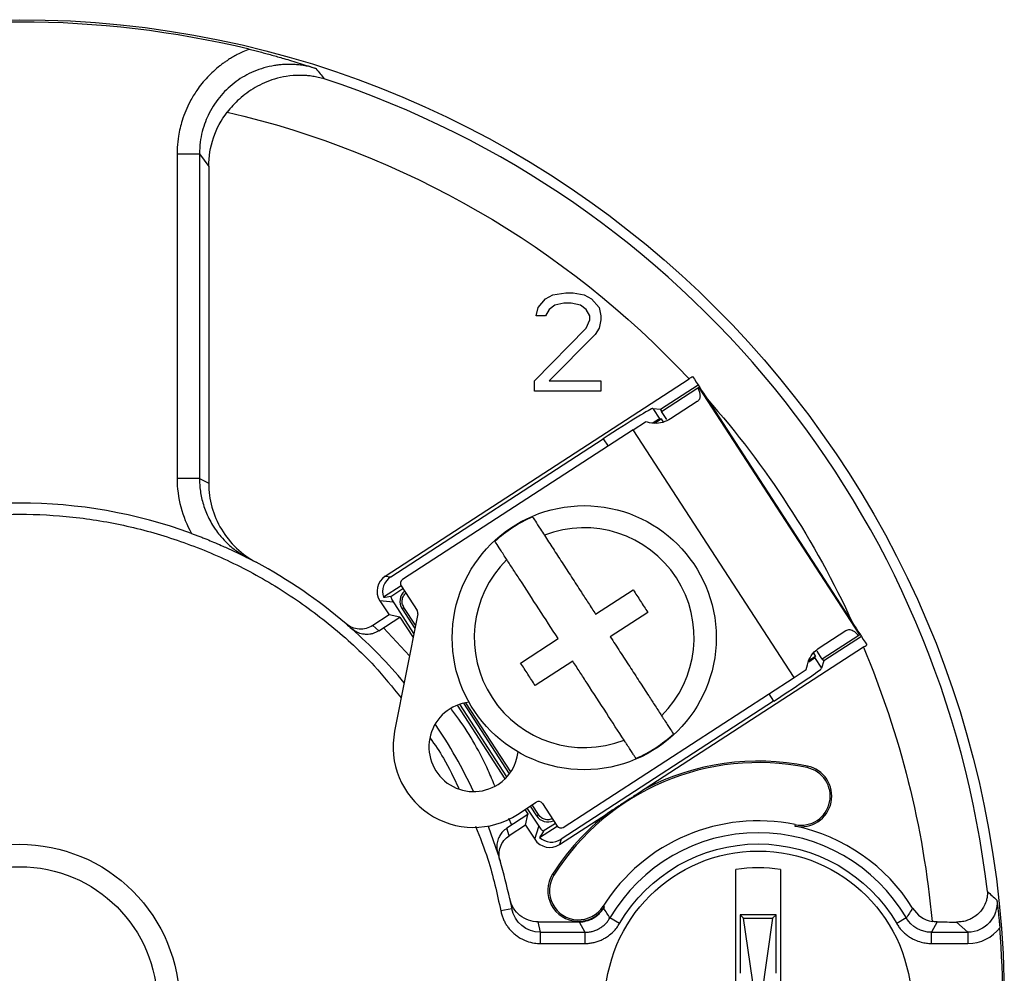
# Model space of a CAD drawing. Header units: millimetres. Extents: x 15 to 205, y 5 to 292.
# Tile 6 of 12: x 110 to 132, y 94 to 115. Entities that reach past the tile are written whole.
import ezdxf

# ---------------------------------------------------------------- set-up
doc = ezdxf.new("R2010")
doc.units = ezdxf.units.MM

msp = doc.modelspace()

# ---------------------------------------------------------------- linework, layer by layer
at = {"color": 7, "linetype": 'Continuous', "lineweight": 25}
for p, q in [((113.098, 112.228), (113.098, 104.975)), ((113.098, 112.228), (113.598, 112.228)), ((113.598, 112.228), (113.804, 111.944)), ((113.598, 112.228), (113.598, 104.975)), ((113.804, 111.944), (113.804, 104.867)), ((121.493, 109.079), (121.782, 109.125)), ((121.782, 109.125), (121.947, 109.125)), ((121.947, 109.125), (122.195, 109.079)), ((121.163, 108.798), (121.328, 108.985)), ((121.328, 108.985), (121.493, 109.079)), ((122.195, 109.079), (122.36, 108.985)), ((122.36, 108.985), (122.525, 108.798)), ((121.122, 108.611), (121.163, 108.798)), ((121.411, 108.751), (121.328, 108.611)), ((121.535, 108.845), (121.411, 108.751)), ((121.741, 108.891), (121.535, 108.845)), ((121.906, 108.891), (121.741, 108.891)), ((122.112, 108.845), (121.906, 108.891)), ((122.236, 108.751), (122.112, 108.845)), ((122.318, 108.611), (122.236, 108.751)), ((122.525, 108.798), (122.566, 108.611)), ((121.328, 108.611), (121.122, 108.611)), ((122.236, 108.33), (122.318, 108.517)), ((122.318, 108.517), (122.318, 108.611)), ((122.566, 108.517), (122.525, 108.33)), ((122.566, 108.611), (122.566, 108.517)), ((121.081, 107.159), (122.236, 108.33)), ((122.525, 108.33), (122.442, 108.189)), ((122.442, 108.189), (121.411, 107.159)), ((117.747, 102.791), (124.536, 107.2)), ((121.081, 106.925), (121.081, 107.159)), ((121.411, 107.159), (122.566, 107.159)), ((122.566, 107.159), (122.566, 106.925)), ((122.566, 106.925), (121.081, 106.925)), ((123.898, 106.523), (124.737, 107.068)), ((123.919, 106.472), (124.733, 107)), ((124.733, 107), (124.758, 107.017)), ((128.353, 101.481), (124.758, 107.017)), ((124.938, 106.757), (128.189, 101.751)), ((123.727, 106.54), (123.898, 106.523)), ((123.727, 106.54), (123.882, 106.302)), ((123.928, 106.477), (123.898, 106.523)), ((124.718, 106.692), (124.125, 106.307)), ((123.766, 106.209), (123.914, 106.306)), ((123.914, 106.306), (123.882, 106.302)), ((123.914, 106.306), (123.961, 106.234)), ((124.037, 106.29), (123.919, 106.472)), ((123.29, 106.063), (118.133, 102.714)), ((123.29, 106.063), (123.562, 106.24)), ((126.885, 100.528), (123.29, 106.063)), ((117.872, 102.779), (122.618, 105.862)), ((113.598, 104.975), (113.098, 104.975)), ((113.598, 104.975), (113.804, 104.867)), ((117.747, 102.791), (117.872, 102.779)), ((118.103, 102.576), (117.709, 102.32)), ((118.103, 102.576), (118.462, 102.023)), ((117.873, 102.34), (118.142, 102.516)), ((122.45, 101.941), (123.289, 102.485)), ((117.63, 102.238), (117.834, 101.924)), ((117.928, 102.209), (117.63, 102.238)), ((118.39, 101.51), (117.893, 102.275)), ((118.167, 102.092), (118.125, 102.065)), ((117.834, 101.924), (117.47, 101.687)), ((117.604, 101.57), (118.071, 101.873)), ((118.071, 101.873), (117.834, 101.924)), ((118.477, 101.949), (117.958, 99.327)), ((118.071, 101.873), (118.076, 101.877)), ((118.076, 101.877), (118.372, 101.421)), ((118.125, 102.065), (118.412, 101.623)), ((123.616, 101.982), (122.777, 101.438)), ((117.604, 101.57), (117.47, 101.687)), ((127.447, 101.191), (128.04, 101.576)), ((128.327, 101.465), (127.514, 100.937)), ((128.391, 101.441), (127.552, 100.897)), ((128.353, 101.481), (128.327, 101.465)), ((120.773, 100.851), (121.612, 101.396)), ((128.431, 101.204), (123.556, 98.038)), ((127.36, 101), (127.212, 100.903)), ((127.315, 101.069), (127.36, 101)), ((127.343, 100.971), (127.36, 101)), ((127.514, 100.937), (127.396, 101.118)), ((121.938, 100.893), (121.1, 100.348)), ((127.343, 100.971), (127.498, 100.733)), ((127.552, 100.897), (127.498, 100.733)), ((127.552, 100.897), (127.522, 100.942)), ((126.885, 100.528), (127.157, 100.705)), ((121.727, 97.179), (126.885, 100.528)), ((119.356, 99.908), (120.423, 98.263)), ((120.468, 98.31), (119.416, 99.929)), ((119.497, 99.952), (120.521, 98.374)), ((126.427, 99.996), (121.681, 96.914)), ((127.179, 98.548), (127.172, 98.514)), ((120.704, 97.468), (121.124, 97.741)), ((121.262, 97.711), (121.589, 97.208)), ((120.934, 97.464), (120.468, 97.161)), ((120.87, 97.576), (120.94, 97.468)), ((120.884, 97.227), (120.934, 97.464)), ((121.229, 97.138), (120.923, 97.61)), ((120.94, 97.468), (120.934, 97.464)), ((120.99, 97.654), (121.131, 97.435)), ((121.131, 97.435), (121.173, 97.463)), ((121.641, 96.795), (122.711, 97.49)), ((121.55, 97.268), (121.28, 97.093)), ((126.91, 97.241), (126.903, 97.207)), ((120.049, 97.207), (120.263, 96.591)), ((120.52, 96.991), (120.468, 97.161)), ((120.884, 97.227), (120.52, 96.991)), ((120.884, 97.227), (121.088, 96.912)), ((121.088, 96.912), (121.183, 97.197)), ((121.195, 96.952), (121.589, 97.208)), ((121.681, 96.914), (121.641, 96.795)), ((125.581, 93.725), (125.581, 96.238)), ((126.581, 96.238), (126.581, 93.725)), ((121.517, 96.112), (121.487, 96.13)), ((120.575, 95.361), (120.33, 95.313)), ((122.645, 95.398), (122.616, 95.417)), ((121.214, 94.834), (121.166, 95.066)), ((121.166, 95.066), (122.078, 95.066)), ((122.078, 95.066), (122.209, 94.834)), ((122.986, 95.03), (122.77, 95.156)), ((126.481, 95.225), (125.681, 95.225)), ((125.681, 95.225), (125.681, 93.918)), ((125.757, 95.149), (125.681, 95.225)), ((126.01, 93.396), (125.757, 95.149)), ((125.757, 95.149), (126.404, 95.149)), ((126.404, 95.149), (126.151, 93.396)), ((126.404, 95.149), (126.481, 95.225)), ((126.481, 93.918), (126.481, 95.225)), ((129.391, 95.156), (129.176, 95.03)), ((130.084, 95.066), (129.953, 94.834)), ((130.512, 95.062), (130.768, 94.834)), ((121.214, 94.834), (122.209, 94.834)), ((121.214, 94.584), (121.214, 94.834)), ((122.209, 94.834), (122.209, 94.584)), ((129.953, 94.834), (130.768, 94.834)), ((129.953, 94.584), (129.953, 94.834)), ((130.768, 94.834), (130.768, 94.584)), ((121.214, 94.584), (122.209, 94.584)), ((129.953, 94.584), (130.768, 94.584))]:
    msp.add_line(p, q, dxfattribs=at)
at = {"color": 8, "linetype": 'Continuous', "lineweight": 25}
for p, q in [((122.618, 105.862), (122.726, 105.697)), ((118.426, 101.693), (118.167, 102.092)), ((118.291, 101.011), (117.711, 101.64)), ((126.32, 100.161), (126.427, 99.996)), ((120.553, 98.418), (119.55, 99.963)), ((121.173, 97.463), (121.032, 97.681)), ((120.574, 97.23), (120.51, 97.379))]:
    msp.add_line(p, q, dxfattribs=at)
at = {"color": 7, "linetype": 'Continuous', "lineweight": 25}
for centre, radius in [((109.581, 93.225), 22), ((122.194, 101.417), 2.95), ((126.081, 93.225), 3.425), ((109.581, 93.225), 3.075)]:
    msp.add_circle(centre, radius, dxfattribs=at)
for centre, radius, start, end in [((109.581, 93.225), 21.948, 76.4817, 103.5183), ((109.581, 93.225), 21.768, 6.6532, 71.7882), ((109.581, 93.225), 11.2, 69.9507, 110.0493), ((122.194, 101.417), 2.934, 113.1868, 132.8132), ((122.194, 101.417), 2.456, 314.745, 111.255), ((109.581, 93.225), 11.2, 49.3842, 61.8638), ((122.194, 101.417), 2.456, 134.745, 291.255), ((118.187, 102.63), 0.1, 123, 213), ((118.376, 102.228), 0.3, 130.6623, 213), ((118.379, 101.968), 0.1, 348.8165, 33), ((109.581, 93.225), 11.2, 39.9043, 48.5112), ((119.724, 98.978), 1, 95.863, 303), ((109.581, 93.225), 11.2, 25.1085, 34.0086), ((119.724, 98.978), 1.8, 168.8165, 303), ((122.194, 101.417), 2.934, 293.1868, 312.8132), ((119.724, 98.978), 1, 303, 353.4043), ((126.081, 93.225), 5.4, 78.3371, 147.689), ((126.081, 93.225), 5.435, 78.3371, 117.684), ((127.041, 97.877), 0.685, 258.3371, 78.3371), ((127.041, 97.877), 0.65, 258.3371, 78.3371), ((121.178, 97.657), 0.1, 33, 123), ((126.081, 93.225), 5.435, 128.316, 147.689), ((121.383, 97.599), 0.3, 213, 295.3377), ((126.081, 93.225), 4.1, 78.3371, 147.689), ((121.673, 97.263), 0.1, 213, 303), ((126.081, 93.225), 3.833, 30.2505, 149.7495), ((126.081, 93.225), 4.065, 31.8877, 78.3371), ((109.581, 93.225), 11.2, 12.1364, 16.6158), ((126.081, 93.225), 3.053, 80.5754, 99.4246), ((122.066, 95.764), 0.685, 147.689, 327.689), ((122.066, 95.764), 0.65, 147.689, 327.689), ((126.081, 93.225), 4.065, 147.689, 148.1123), ((109.581, 93.225), 21.965, 355.5412, 4.4588)]:
    msp.add_arc(centre, radius, start, end, dxfattribs=at)
for centre, major_axis, ratio, start_param, end_param in [((122.638, 105.831), (1.09, 0.708), 0.027933, 0.034907, 1.570796), ((122.792, 105.594), (1.09, 0.708), 0.017455, 0.034907, 0.510905), ((117.965, 102.456), (0.398, -0.039), 0.999002, 2.245953, 3.815775), ((118.09, 102.444), (0.398, -0.039), 0.999002, 2.245953, 3.55547), ((117.651, 102.487), (1.519, 0.214), 0.113442, 4.734847, 4.842298), ((126.253, 100.264), (1.09, 0.708), 0.017455, 5.777732, 6.248279), ((126.408, 100.027), (1.09, 0.708), 0.027933, 4.712389, 6.248279), ((121.324, 96.831), (0.813, 1.3), 0.113442, 1.440887, 1.548339), ((121.424, 97.131), (0.126, 0.38), 0.999002, 2.46741, 4.037232), ((121.463, 97.25), (0.126, 0.38), 0.999002, 2.727715, 4.037232)]:
    msp.add_ellipse(centre, major_axis=major_axis, ratio=ratio, start_param=start_param, end_param=end_param, dxfattribs=at)
for points, knots in [([(114.711, 114.565), (114.663, 114.546), (114.572, 114.51), (114.448, 114.449), (114.342, 114.391), (114.254, 114.337), (114.182, 114.289), (114.126, 114.249), (114.085, 114.218), (113.964, 114.123), (113.769, 113.945), (113.549, 113.675), (113.354, 113.353), (113.211, 113.009), (113.129, 112.659), (113.101, 112.408), (113.099, 112.276), (113.098, 112.228)], [0, 0, 0, 0, 0.051503, 0.097242, 0.137235, 0.171494, 0.200021, 0.222814, 0.239848, 0.251122, 0.376023, 0.500822, 0.596205, 0.749766, 0.868806, 0.952268, 1, 1, 1, 1]), ([(114.711, 114.565), (114.751, 114.555), (114.833, 114.535), (114.956, 114.504), (115.083, 114.471), (115.214, 114.436), (115.347, 114.398), (115.495, 114.356), (115.663, 114.306), (115.903, 114.231), (116.082, 114.172), (116.2, 114.134)], [0, 0, 0, 0, 0.075522, 0.153681, 0.234791, 0.319133, 0.406956, 0.498483, 0.616169, 0.749512, 1, 1, 1, 1]), ([(116.2, 114.134), (116.158, 114.146), (116.075, 114.17), (115.95, 114.197), (115.827, 114.215), (115.707, 114.225), (115.59, 114.228), (115.479, 114.225), (115.373, 114.216), (115.147, 114.185), (114.812, 114.088), (114.406, 113.857), (114.062, 113.539), (113.848, 113.219), (113.724, 112.94), (113.655, 112.723), (113.607, 112.482), (113.601, 112.314), (113.598, 112.228)], [0, 0, 0, 0, 0.034764, 0.068869, 0.102142, 0.134417, 0.165538, 0.195362, 0.223761, 0.250617, 0.377857, 0.499551, 0.621357, 0.748987, 0.804482, 0.865571, 0.931167, 1, 1, 1, 1]), ([(116.384, 113.903), (116.34, 113.915), (116.256, 113.938), (116.134, 113.96), (116.025, 113.974), (115.929, 113.98), (115.769, 113.983), (115.553, 113.967), (115.287, 113.906), (115.054, 113.821), (114.847, 113.716), (114.659, 113.594), (114.491, 113.459), (114.343, 113.316), (114.259, 113.212), (114.218, 113.162)], [0, 0, 0, 0, 0.0631841, 0.1197896, 0.1698132, 0.2132576, 0.2501301, 0.3840562, 0.4994324, 0.5980828, 0.6901855, 0.776037, 0.8559958, 0.9304858, 1, 1, 1, 1]), ([(113.804, 111.944), (113.804, 112.164), (113.84, 112.378), (113.981, 112.795), (114.084, 112.987), (114.218, 113.162)], [0, 0, 0, 0, 0.5, 0.5, 1, 1, 1, 1]), ([(124.733, 107), (124.738, 106.987), (124.75, 106.961), (124.763, 106.924), (124.773, 106.888), (124.78, 106.855), (124.783, 106.824), (124.782, 106.795), (124.777, 106.769), (124.767, 106.741), (124.752, 106.719), (124.734, 106.703), (124.723, 106.696), (124.718, 106.692)], [0, 0, 0, 0, 0.090091, 0.180862, 0.273658, 0.367114, 0.457191, 0.547869, 0.640498, 0.733833, 0.865984, 0.932683, 1, 1, 1, 1]), ([(124.125, 106.307), (124.068, 106.277), (123.956, 106.217), (123.754, 106.196), (123.624, 106.226), (123.562, 106.24)], [0, 0, 0, 0, 0.344767, 0.688525, 1, 1, 1, 1]), ([(113.598, 104.975), (113.599, 104.929), (113.6, 104.834), (113.616, 104.69), (113.643, 104.541), (113.683, 104.388), (113.737, 104.234), (113.806, 104.08), (113.87, 103.966), (113.928, 103.873), (113.987, 103.787), (114.085, 103.662), (114.232, 103.508), (114.432, 103.339), (114.598, 103.244), (114.688, 103.193)], [0, 0, 0, 0, 0.063121, 0.129181, 0.198123, 0.269848, 0.344213, 0.421029, 0.500058, 0.522523, 0.570179, 0.642822, 0.739821, 0.859747, 1, 1, 1, 1]), ([(113.804, 104.867), (113.804, 104.685), (113.829, 104.508), (113.925, 104.16), (113.997, 103.993), (114.181, 103.685), (114.296, 103.542), (114.555, 103.294), (114.702, 103.188), (114.862, 103.102)], [0, 0, 0, 0, 0.25, 0.25, 0.5, 0.5, 0.75, 0.75, 1, 1, 1, 1]), ([(121.039, 104.113), (121.056, 104.087), (121.091, 104.035), (121.194, 103.875), (121.274, 103.752), (121.304, 103.706)], [0, 0, 0, 0, 0.386936, 0.773764, 1, 1, 1, 1]), ([(113.42, 103.747), (113.447, 103.737), (113.502, 103.717), (113.586, 103.685), (113.673, 103.651), (113.783, 103.607), (113.922, 103.549), (114.072, 103.485), (114.231, 103.413), (114.392, 103.34), (114.549, 103.264), (114.646, 103.214), (114.688, 103.193)], [0, 0, 0, 0, 0.0572334, 0.1179234, 0.1818333, 0.2487341, 0.363066, 0.4968779, 0.5991848, 0.7484339, 0.8941453, 1, 1, 1, 1]), ([(121.304, 103.706), (121.368, 103.608), (121.496, 103.41), (121.665, 103.149), (121.805, 102.935), (121.912, 102.769), (122.021, 102.601), (122.147, 102.407), (122.29, 102.187), (122.397, 102.023), (122.45, 101.941)], [0, 0, 0, 0, 0.180425, 0.362611, 0.454457, 0.547296, 0.640647, 0.73417, 0.866837, 1, 1, 1, 1]), ([(120.465, 103.161), (120.415, 103.239), (120.315, 103.393), (120.232, 103.521), (120.209, 103.556), (120.201, 103.569)], [0, 0, 0, 0, 0.3920775, 0.7843472, 1, 1, 1, 1]), ([(121.612, 101.396), (121.467, 101.619), (121.173, 102.072), (120.84, 102.585), (120.606, 102.945), (120.512, 103.089), (120.465, 103.161)], [0, 0, 0, 0, 0.361742, 0.733974, 0.866739, 1, 1, 1, 1]), ([(117.872, 102.344), (117.877, 102.321), (117.884, 102.298), (117.902, 102.252), (117.914, 102.23), (117.928, 102.209)], [0, 0, 0, 0, 0.5, 0.5, 1, 1, 1, 1]), ([(123.289, 102.485), (123.343, 102.402), (123.452, 102.234), (123.561, 102.066), (123.616, 101.982)], [0, 0, 0, 0, 0.498941, 1, 1, 1, 1]), ([(117.47, 101.687), (117.379, 101.628), (117.272, 101.601), (117.057, 101.615), (116.954, 101.657), (116.872, 101.727)], [0, 0, 0, 0, 0.5, 0.5, 1, 1, 1, 1]), ([(117.604, 101.57), (117.584, 101.559), (117.544, 101.535), (117.478, 101.51), (117.406, 101.493), (117.325, 101.487), (117.229, 101.497), (117.112, 101.532), (117.04, 101.586), (117, 101.615)], [0, 0, 0, 0, 0.105707, 0.214849, 0.327426, 0.443438, 0.589226, 0.774789, 1, 1, 1, 1]), ([(122.777, 101.438), (122.849, 101.326), (122.995, 101.102), (123.175, 100.825), (123.318, 100.605), (123.425, 100.44), (123.532, 100.276), (123.651, 100.092), (123.783, 99.889), (123.877, 99.744), (123.924, 99.672)], [0, 0, 0, 0, 0.180425, 0.362611, 0.454457, 0.547296, 0.640647, 0.73417, 0.866837, 1, 1, 1, 1]), ([(128.04, 101.576), (128.069, 101.589), (128.128, 101.614), (128.226, 101.567), (128.295, 101.498), (128.327, 101.465)], [0, 0, 0, 0, 0.344767, 0.688525, 1, 1, 1, 1]), ([(127.157, 100.705), (127.172, 100.778), (127.203, 100.924), (127.315, 101.093), (127.408, 101.162), (127.447, 101.191)], [0, 0, 0, 0, 0.366922, 0.73346, 1, 1, 1, 1]), ([(121.1, 100.348), (121.045, 100.432), (120.936, 100.6), (120.828, 100.767), (120.773, 100.851)], [0, 0, 0, 0, 0.4989407, 1, 1, 1, 1]), ([(123.085, 99.128), (122.955, 99.327), (122.692, 99.733), (122.352, 100.256), (122.099, 100.646), (121.992, 100.811), (121.938, 100.893)], [0, 0, 0, 0, 0.361742, 0.733974, 0.866739, 1, 1, 1, 1]), ([(123.924, 99.672), (123.974, 99.595), (124.074, 99.44), (124.157, 99.312), (124.18, 99.277), (124.188, 99.265)], [0, 0, 0, 0, 0.392077, 0.784347, 1, 1, 1, 1]), ([(123.349, 98.72), (123.343, 98.731), (123.329, 98.752), (123.289, 98.813), (123.237, 98.893), (123.182, 98.978), (123.13, 99.058), (123.1, 99.104), (123.085, 99.128)], [0, 0, 0, 0, 0.190795, 0.38716, 0.577943, 0.774181, 0.886566, 1, 1, 1, 1]), ([(123.556, 98.038), (123.512, 98.01), (123.465, 97.979), (123.371, 97.919), (123.337, 97.896), (123.272, 97.854), (123.248, 97.838), (123.193, 97.803), (123.163, 97.783), (123.101, 97.743), (123.071, 97.723), (123.017, 97.689), (122.994, 97.673), (122.929, 97.631), (122.894, 97.609), (122.802, 97.549), (122.754, 97.518), (122.711, 97.49)], [0, 0, 0, 0, 0.25, 0.25, 0.375, 0.375, 0.4375, 0.4375, 0.5, 0.5, 0.5625, 0.5625, 0.625, 0.625, 0.75, 0.75, 1, 1, 1, 1]), ([(120.468, 97.161), (120.45, 97.148), (120.409, 97.12), (120.35, 97.059), (120.293, 96.974), (120.25, 96.863), (120.232, 96.729), (120.252, 96.638), (120.263, 96.591)], [0, 0, 0, 0, 0.1007, 0.229393, 0.38703, 0.572171, 0.779619, 1, 1, 1, 1]), ([(121.183, 97.197), (121.196, 97.176), (121.212, 97.156), (121.246, 97.121), (121.264, 97.105), (121.283, 97.091)], [0, 0, 0, 0, 0.5, 0.5, 1, 1, 1, 1]), ([(109.581, 89.65), (110.529, 89.65), (111.438, 90.027), (112.779, 91.368), (113.156, 92.277), (113.156, 94.174), (112.779, 95.083), (111.438, 96.424), (110.529, 96.8), (108.633, 96.8), (107.723, 96.424), (106.382, 95.083), (106.006, 94.174), (106.006, 92.277), (106.382, 91.368), (107.723, 90.027), (108.633, 89.65), (109.581, 89.65)], [0, 0, 0, 0, 0.125, 0.125, 0.25, 0.25, 0.375, 0.375, 0.5, 0.5, 0.625, 0.625, 0.75, 0.75, 0.875, 0.875, 1, 1, 1, 1]), ([(120.313, 96.428), (120.282, 96.532), (120.286, 96.643), (120.36, 96.844), (120.429, 96.932), (120.52, 96.991)], [0, 0, 0, 0, 0.5, 0.5, 1, 1, 1, 1]), ([(122.986, 95.03), (123.628, 96.131), (124.807, 96.808), (127.355, 96.808), (128.534, 96.131), (129.176, 95.03)], [0, 0, 0, 0, 0.5, 0.5, 1, 1, 1, 1]), ([(131.202, 95.747), (131.203, 95.728), (131.204, 95.683), (131.196, 95.608), (131.172, 95.508), (131.126, 95.404), (131.051, 95.298), (130.959, 95.209), (130.847, 95.137), (130.734, 95.092), (130.625, 95.066), (130.549, 95.063), (130.512, 95.062)], [0, 0, 0, 0, 0.066251, 0.149408, 0.250012, 0.398179, 0.499722, 0.634519, 0.749606, 0.839844, 0.92339, 1, 1, 1, 1]), ([(121.166, 95.066), (121.017, 95.066), (120.873, 95.118), (120.642, 95.304), (120.562, 95.435), (120.53, 95.58)], [0, 0, 0, 0, 0.5, 0.5, 1, 1, 1, 1]), ([(131.414, 95.552), (131.421, 95.497), (131.433, 95.401), (131.448, 95.265), (131.46, 95.147), (131.471, 95.038), (131.477, 94.967), (131.479, 94.933)], [0, 0, 0, 0, 0.288944, 0.49998, 0.682965, 0.848591, 1, 1, 1, 1]), ([(120.33, 95.313), (120.337, 95.284), (120.35, 95.225), (120.381, 95.141), (120.419, 95.06), (120.464, 94.985), (120.517, 94.914), (120.575, 94.849), (120.643, 94.786), (120.75, 94.707), (120.898, 94.634), (121.067, 94.59), (121.17, 94.586), (121.214, 94.584)], [0, 0, 0, 0, 0.07293, 0.145005, 0.216491, 0.287591, 0.358461, 0.42922, 0.499958, 0.581431, 0.749936, 0.895106, 1, 1, 1, 1]), ([(122.078, 95.066), (122.188, 95.066), (122.297, 95.095), (122.489, 95.201), (122.571, 95.279), (122.629, 95.373)], [0, 0, 0, 0, 0.5, 0.5, 1, 1, 1, 1]), ([(122.77, 95.156), (122.747, 95.192), (122.699, 95.264), (122.653, 95.336), (122.629, 95.373)], [0, 0, 0, 0, 0.494131, 1, 1, 1, 1]), ([(122.209, 94.834), (122.236, 94.835), (122.292, 94.837), (122.375, 94.853), (122.456, 94.88), (122.533, 94.918), (122.605, 94.966), (122.67, 95.023), (122.726, 95.086), (122.755, 95.133), (122.77, 95.156)], [0, 0, 0, 0, 0.121299, 0.245717, 0.372307, 0.50001, 0.627712, 0.754297, 0.878709, 1, 1, 1, 1]), ([(122.209, 94.584), (122.24, 94.585), (122.303, 94.587), (122.396, 94.602), (122.487, 94.627), (122.574, 94.66), (122.657, 94.702), (122.749, 94.761), (122.84, 94.838), (122.924, 94.932), (122.966, 94.998), (122.986, 95.03)], [0, 0, 0, 0, 0.100823, 0.200967, 0.3007, 0.400215, 0.499655, 0.596782, 0.749686, 0.879194, 1, 1, 1, 1]), ([(129.176, 95.03), (129.192, 95.004), (129.226, 94.95), (129.286, 94.878), (129.352, 94.812), (129.425, 94.753), (129.503, 94.703), (129.6, 94.653), (129.713, 94.614), (129.837, 94.588), (129.915, 94.585), (129.953, 94.584)], [0, 0, 0, 0, 0.100822, 0.200966, 0.300699, 0.400214, 0.499655, 0.596766, 0.749686, 0.879228, 1, 1, 1, 1])]:
    msp.add_open_spline(points, degree=3, knots=knots, dxfattribs=at)
for points in [[(116.2, 114.134), (116.262, 114.057), (116.323, 113.98), (116.384, 113.903)], [(114.218, 113.162), (118.172, 112.242), (121.764, 110.167), (124.536, 107.2)], [(124.617, 107.253), (124.59, 107.235), (124.563, 107.218), (124.536, 107.2)], [(124.617, 107.253), (124.724, 107.087), (124.831, 106.922), (124.938, 106.757)], [(124.938, 106.757), (126.261, 105.256), (127.356, 103.57), (128.189, 101.751)], [(113.098, 104.975), (113.097, 104.54), (113.212, 104.118), (113.42, 103.747)], [(114.688, 103.193), (114.746, 103.163), (114.804, 103.133), (114.862, 103.102)], [(116.872, 101.727), (116.915, 101.69), (116.958, 101.653), (117, 101.615)], [(128.189, 101.751), (128.296, 101.586), (128.404, 101.421), (128.511, 101.256)], [(128.431, 101.204), (128.457, 101.221), (128.484, 101.239), (128.511, 101.256)], [(128.431, 101.204), (129.256, 99.253), (129.774, 97.187), (129.966, 95.077)], [(120.263, 96.591), (120.28, 96.537), (120.297, 96.483), (120.313, 96.428)], [(131.202, 95.747), (131.273, 95.683), (131.344, 95.618), (131.414, 95.552)], [(120.53, 95.58), (120.546, 95.507), (120.561, 95.434), (120.575, 95.361)], [(131.414, 95.552), (131.454, 95.174), (131.148, 94.834), (130.768, 94.834)], [(121.214, 94.834), (120.906, 94.834), (120.634, 95.059), (120.575, 95.361)], [(129.532, 95.373), (129.486, 95.3), (129.439, 95.228), (129.391, 95.156)], [(129.532, 95.373), (129.628, 95.219), (129.787, 95.11), (129.966, 95.077)], [(129.953, 94.834), (129.724, 94.834), (129.507, 94.958), (129.391, 95.156)], [(130.084, 95.066), (130.044, 95.066), (130.005, 95.07), (129.966, 95.077)], [(130.084, 95.066), (130.233, 95.066), (130.376, 95.064), (130.512, 95.062)], [(130.768, 94.584), (131.055, 94.582), (131.312, 94.721), (131.479, 94.933)]]:
    msp.add_open_spline(points, degree=3, dxfattribs=at)
at = {"color": 8, "linetype": 'Continuous', "lineweight": 25}
for points, knots in [([(101.802, 100.918), (102.067, 101.177), (102.645, 101.739), (103.656, 102.462), (104.786, 103.099), (105.969, 103.588), (107.174, 103.931), (108.379, 104.132), (109.581, 104.197), (110.782, 104.132), (111.987, 103.932), (113.193, 103.588), (114.374, 103.099), (115.508, 102.464), (116.56, 101.692), (117.439, 100.895), (117.91, 100.315), (118.106, 100.073)], [0, 0, 0, 0, 0.060197, 0.131006, 0.201333, 0.271052, 0.338617, 0.404766, 0.469394, 0.533998, 0.600147, 0.667737, 0.737431, 0.807757, 0.878592, 0.949402, 1, 1, 1, 1]), ([(118.167, 102.092), (118.152, 102.122), (118.122, 102.181), (118.127, 102.281), (118.156, 102.363), (118.196, 102.397), (118.211, 102.41)], [0, 0, 0, 0, 0.279681, 0.558076, 0.834831, 1, 1, 1, 1]), ([(120.196, 98.11), (120.148, 98.223), (119.93, 98.743), (119.6, 99.324), (119.277, 99.757), (119.218, 99.836)], [0, 0, 0, 0, 0.184589, 0.851247, 1, 1, 1, 1]), ([(118.754, 99.172), (118.856, 99.024), (119.102, 98.671), (119.284, 98.281), (119.39, 98.053)], [0, 0, 0, 0, 0.417364, 1, 1, 1, 1]), ([(121.481, 97.374), (121.464, 97.366), (121.417, 97.343), (121.33, 97.35), (121.236, 97.385), (121.194, 97.437), (121.173, 97.463)], [0, 0, 0, 0, 0.163208, 0.441611, 0.718374, 1, 1, 1, 1]), ([(119.766, 97.202), (119.863, 96.96), (120.106, 96.347), (120.246, 95.702), (120.33, 95.313)], [0, 0, 0, 0, 0.396368, 1, 1, 1, 1])]:
    msp.add_open_spline(points, degree=3, knots=knots, dxfattribs=at)

doc.saveas('drawing.dxf')
